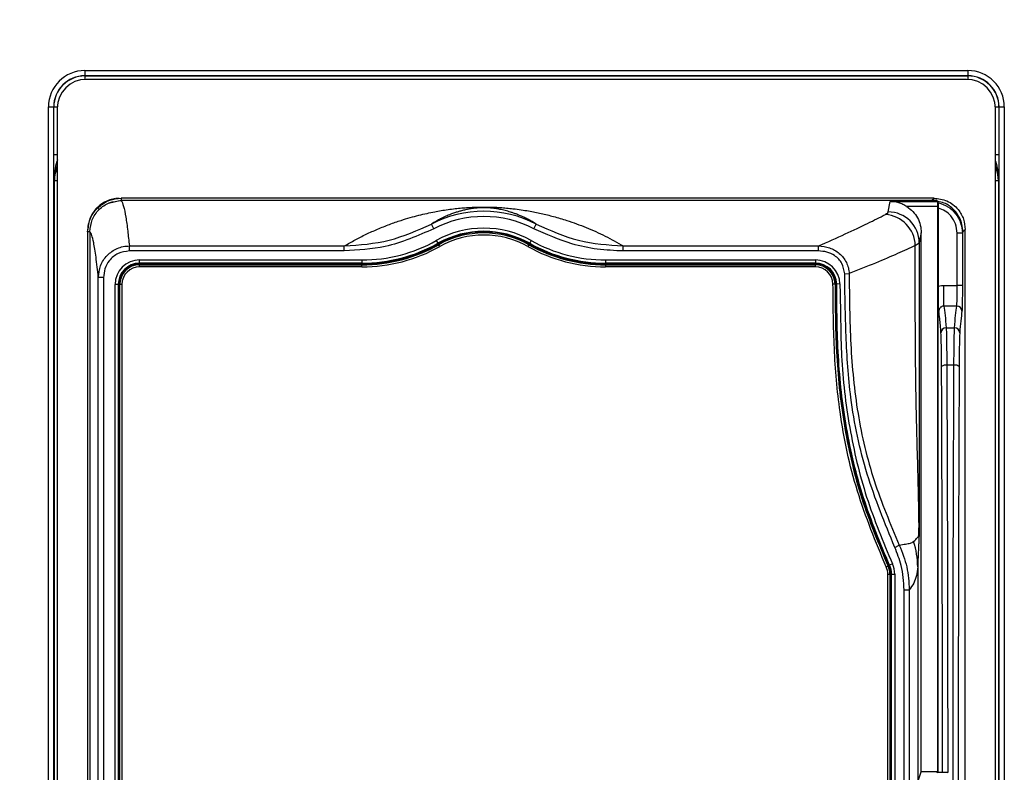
# Model space of a CAD drawing. Header units: millimetres. Extents: x 1141 to 9683, y 1625 to 6203.
# Tile 97 of 118: x 7189 to 7284, y 2661 to 2734. Entities that reach past the tile are written whole.
import ezdxf

# ---------------------------------------------------------------- set-up
doc = ezdxf.new("R2010")
doc.units = ezdxf.units.MM
doc.header["$LTSCALE"] = 25

msp = doc.modelspace()

# ---------------------------------------------------------------- linework, layer by layer
at = {"color": 7, "linetype": 'Continuous', "lineweight": 25}
for p, q in [((7195.22, 2728.667), (7280.203, 2728.667)), ((7195.22, 2728.667), (7195.22, 2728.167)), ((7280.203, 2728.167), (7195.22, 2728.167)), ((7195.22, 2728.167), (7195.232, 2728.154)), ((7195.232, 2728.154), (7280.191, 2728.154)), ((7195.232, 2728.154), (7195.232, 2727.819)), ((7280.191, 2728.154), (7280.203, 2728.167)), ((7280.191, 2728.154), (7280.191, 2727.819)), ((7280.203, 2728.667), (7280.203, 2728.167)), ((7280.061, 2727.822), (7195.361, 2727.822)), ((7191.72, 2602.184), (7191.72, 2725.167)), ((7191.72, 2725.167), (7192.22, 2725.167)), ((7192.22, 2725.167), (7192.22, 2602.184)), ((7192.233, 2725.155), (7192.22, 2725.167)), ((7192.233, 2720.569), (7192.233, 2725.155)), ((7192.568, 2725.155), (7192.233, 2725.155)), ((7283.19, 2725.155), (7282.855, 2725.155)), ((7283.203, 2725.167), (7283.19, 2725.155)), ((7283.19, 2725.155), (7283.19, 2720.569)), ((7283.203, 2725.167), (7283.703, 2725.167)), ((7283.203, 2602.184), (7283.203, 2725.167)), ((7283.703, 2725.167), (7283.703, 2602.184)), ((7192.565, 2725.026), (7192.565, 2718.029)), ((7282.858, 2718.029), (7282.858, 2725.026)), ((7192.565, 2720.569), (7192.233, 2720.569)), ((7283.19, 2720.569), (7282.858, 2720.569)), ((7192.29, 2718.097), (7192.25, 2718.138)), ((7192.29, 2606.754), (7192.29, 2718.097)), ((7192.29, 2718.097), (7192.565, 2718.097)), ((7192.565, 2718.029), (7192.566, 2718.029)), ((7192.565, 2717.951), (7192.565, 2602.366)), ((7282.857, 2718.029), (7282.858, 2718.029)), ((7282.858, 2718.097), (7283.133, 2718.097)), ((7282.858, 2602.366), (7282.858, 2717.951)), ((7283.173, 2718.138), (7283.133, 2718.097)), ((7283.133, 2718.097), (7283.133, 2606.754)), ((7198.71, 2716.167), (7197.498, 2715.896)), ((7198.511, 2716.367), (7198.231, 2716.354)), ((7276.939, 2716.394), (7198.71, 2716.394)), ((7198.71, 2716.394), (7198.71, 2716.167)), ((7276.712, 2716.167), (7198.71, 2716.167)), ((7276.703, 2716.167), (7198.71, 2716.167)), ((7272.524, 2715.07), (7272.721, 2716.077)), ((7276.712, 2716.167), (7276.939, 2716.394)), ((7277.32, 2716.081), (7277.32, 2661.167)), ((7196.429, 2715.449), (7196.59, 2715.288)), ((7277.263, 2715.581), (7277.263, 2661.217)), ((7277.363, 2707.942), (7277.363, 2715.44)), ((7228.795, 2713.454), (7228.565, 2713.898)), ((7238.428, 2713.454), (7238.658, 2713.898)), ((7195.711, 2713.168), (7195.485, 2713.168)), ((7195.485, 2713.168), (7195.485, 2614.166)), ((7195.711, 2713.168), (7195.711, 2614.166)), ((7275.712, 2661.217), (7275.712, 2713.057)), ((7279.169, 2707.999), (7279.169, 2713.035)), ((7279.669, 2713.035), (7279.169, 2713.035)), ((7279.669, 2713.035), (7279.669, 2707.999)), ((7279.938, 2713.394), (7279.712, 2713.168)), ((7279.938, 2613.939), (7279.938, 2713.394)), ((7229.045, 2712.315), (7229.194, 2712.049)), ((7229.221, 2712), (7229.194, 2712.049)), ((7229.368, 2711.739), (7229.27, 2711.913)), ((7237.953, 2711.913), (7237.855, 2711.739)), ((7238.002, 2712), (7238.029, 2712.049)), ((7238.178, 2712.315), (7238.029, 2712.049)), ((7275.139, 2711.846), (7275.523, 2712.095)), ((7199.503, 2711.314), (7199.503, 2711.798)), ((7199.503, 2711.798), (7220.191, 2711.798)), ((7220.191, 2711.314), (7199.503, 2711.314)), ((7220.191, 2711.314), (7220.191, 2711.798)), ((7247.032, 2711.314), (7247.032, 2711.798)), ((7247.032, 2711.798), (7265.824, 2711.798)), ((7265.824, 2711.314), (7247.032, 2711.314)), ((7265.824, 2711.314), (7265.824, 2711.798)), ((7200.492, 2710.447), (7221.888, 2710.447)), ((7200.492, 2710.141), (7200.492, 2710.447)), ((7221.888, 2710.141), (7200.492, 2710.141)), ((7200.492, 2710.086), (7200.492, 2710.141)), ((7221.888, 2710.086), (7200.492, 2710.086)), ((7200.492, 2709.786), (7200.492, 2709.986)), ((7200.492, 2709.986), (7221.888, 2709.986)), ((7221.888, 2710.447), (7221.888, 2710.141)), ((7221.888, 2710.086), (7221.888, 2710.141)), ((7221.888, 2709.786), (7221.888, 2709.986)), ((7245.335, 2710.447), (7265.524, 2710.447)), ((7245.335, 2710.447), (7245.335, 2710.141)), ((7265.524, 2710.141), (7245.335, 2710.141)), ((7245.335, 2710.086), (7245.335, 2710.141)), ((7265.524, 2710.086), (7245.335, 2710.086)), ((7245.335, 2709.986), (7265.517, 2709.986)), ((7245.335, 2709.986), (7245.335, 2709.786)), ((7265.517, 2709.986), (7265.517, 2709.786)), ((7265.524, 2710.447), (7265.524, 2710.141)), ((7265.524, 2710.086), (7265.524, 2710.141)), ((7221.888, 2709.786), (7200.492, 2709.786)), ((7265.517, 2709.786), (7245.335, 2709.786)), ((7268.344, 2709.12), (7268.776, 2709.132)), ((7197.018, 2708.746), (7196.518, 2708.746)), ((7196.518, 2624.664), (7196.518, 2708.746)), ((7197.018, 2708.746), (7197.018, 2624.664)), ((7198.131, 2626.162), (7198.131, 2708.086)), ((7198.436, 2708.086), (7198.131, 2708.086)), ((7198.436, 2708.086), (7198.436, 2626.162)), ((7198.492, 2708.086), (7198.436, 2708.086)), ((7198.492, 2708.086), (7198.492, 2626.162)), ((7198.792, 2708.086), (7198.592, 2708.086)), ((7198.592, 2626.162), (7198.592, 2708.086)), ((7198.792, 2708.086), (7198.792, 2626.162)), ((7267.417, 2708.134), (7267.217, 2708.129)), ((7267.523, 2708.13), (7267.579, 2708.131)), ((7267.884, 2708.138), (7267.579, 2708.131)), ((7277.894, 2706.009), (7277.894, 2707.999)), ((7277.894, 2707.999), (7279.169, 2707.999)), ((7279.669, 2707.999), (7279.169, 2707.999)), ((7279.129, 2706.009), (7277.894, 2706.009)), ((7278.108, 2703.933), (7278.915, 2703.933)), ((7278.857, 2700.323), (7278.166, 2700.323)), ((7275.5, 2684.352), (7275.5, 2684.609)), ((7273.161, 2682.797), (7273.598, 2683.001)), ((7272.517, 2680.999), (7272.336, 2680.914)), ((7272.606, 2681.052), (7272.657, 2681.076)), ((7272.934, 2681.204), (7272.657, 2681.076)), ((7275.366, 2680.916), (7275.366, 2619.452)), ((7272.695, 2680.195), (7272.495, 2680.195)), ((7272.495, 2624.96), (7272.495, 2680.195)), ((7272.695, 2680.195), (7272.695, 2624.96)), ((7272.792, 2680.211), (7272.848, 2680.211)), ((7272.792, 2624.961), (7272.792, 2680.211)), ((7272.848, 2680.211), (7273.153, 2680.211)), ((7272.848, 2624.961), (7272.848, 2680.211)), ((7273.153, 2680.211), (7273.153, 2624.961)), ((7274.064, 2624.358), (7274.064, 2678.707)), ((7274.064, 2678.707), (7274.556, 2678.707)), ((7274.556, 2678.707), (7274.556, 2624.358)), ((7275.419, 2660.339), (7275.712, 2661.217)), ((7277.237, 2661.185), (7275.71, 2661.211)), ((7277.263, 2661.217), (7275.712, 2661.217)), ((7277.237, 2661.185), (7277.237, 2661.217)), ((7277.237, 2661.185), (7277.238, 2661.183))]:
    msp.add_line(p, q, dxfattribs=at)
at = {"color": 7, "linetype": 'Continuous', "lineweight": 25, "flags": 128}
for points in [[(7272.721, 2716.077), (7275.259, 2716.079), (7277.254, 2716.081)], [(7277.263, 2715.581), (7275.624, 2715.58), (7274.336, 2715.579)], [(7277.26, 2661.106), (7277.248, 2661.149), (7277.238, 2661.183)], [(7277.32, 2661.167), (7277.565, 2661.162), (7277.757, 2661.158)]]:
    msp.add_lwpolyline(points, dxfattribs=at)
at = {"color": 7, "linetype": 'Continuous', "lineweight": 25}
for centre, radius, start, end in [((7195.361, 2725.026), 2.797, 90, 180), ((7280.061, 2725.026), 2.797, 360, 90), ((7195.436, 2717.951), 2.872, 178.43366, 180), ((7279.986, 2717.951), 2.872, 0, 1.56634), ((7198.511, 2713.367), 3, 96.76149, 180), ((7233.611, 2704.167), 10.962, 62.58818, 117.41182), ((7272.071, 2711.754), 3.069, 1.72269, 86.56754), ((7272.528, 2712.075), 2.995, 0.38733, 90.08379), ((7233.611, 2704.167), 10.462, 62.58818, 117.41182), ((7233.611, 2704.167), 9.341, 60.73325, 119.26675), ((7233.611, 2704.167), 9.036, 60.73325, 119.26675), ((7233.611, 2704.167), 8.98, 60.73325, 119.26675), ((7233.611, 2704.167), 8.88, 60.73325, 119.26675), ((7233.611, 2704.167), 8.68, 60.73325, 119.26675), ((7221.888, 2725.086), 14.639, 270, 299.26675), ((7221.888, 2725.086), 14.944, 270, 299.26675), ((7221.888, 2725.086), 15, 270, 299.26675), ((7221.888, 2725.086), 15.1, 270, 299.26675), ((7245.335, 2725.086), 15.1, 240.73325, 270), ((7245.335, 2725.086), 15, 240.73325, 270), ((7245.335, 2725.086), 14.944, 240.73325, 270), ((7245.335, 2725.086), 14.639, 240.73325, 270), ((7221.888, 2725.086), 15.3, 270, 299.26675), ((7245.335, 2725.086), 15.3, 240.73325, 270), ((7200.492, 2708.086), 2.361, 90, 180), ((7200.492, 2708.086), 2.056, 90, 180), ((7200.492, 2708.086), 2, 90, 180), ((7200.492, 2708.086), 1.9, 90, 180), ((7265.517, 2708.086), 1.9, 1.47148, 90), ((7265.524, 2708.086), 2.361, 1.26128, 90), ((7265.524, 2708.086), 2.056, 1.26128, 90), ((7265.524, 2708.086), 2, 1.26128, 90), ((7200.492, 2708.086), 1.7, 90, 180), ((7265.517, 2708.086), 1.7, 1.47148, 90), ((7279.129, 2705.509), 0.5, 0.24521, 90.01736), ((7278.103, 2703.438), 0.496, 89.48323, 178.91387), ((7278.92, 2703.438), 0.496, 1.08613, 90.51677), ((7278.054, 2699.708), 0.625, 79.68693, 128.41039), ((7278.969, 2699.708), 0.625, 51.58961, 100.31307), ((7269.428, 2683.897), 6.073, 0.80465, 1.20204), ((7266.992, 2680.844), 8.374, 0.48983, 17.52971), ((7270.795, 2680.195), 1.7, 0, 25.02004), ((7270.795, 2680.195), 1.9, 0, 25.02004), ((7270.792, 2680.211), 2, 0, 24.88139), ((7270.792, 2680.211), 2.056, 0, 24.88139), ((7270.792, 2680.211), 2.361, 0, 24.88139)]:
    msp.add_arc(centre, radius, start, end, dxfattribs=at)
for centre, major_axis, ratio, start_param, end_param in [((7195.221, 2725.166), (2.476, -2.476), 0.999695, 2.356347, 3.926839), ((7195.221, 2725.166), (2.122, -2.122), 0.999594, 2.356347, 3.926839), ((7195.233, 2725.154), (-2.122, 2.122), 0.999797, 5.497939, 7.068431), ((7280.19, 2725.154), (2.122, 2.122), 0.999797, 5.497939, 7.068431), ((7280.202, 2725.166), (-2.476, -2.476), 0.999695, 2.356347, 3.926839), ((7280.202, 2725.166), (2.122, 2.122), 0.999594, 5.497939, 7.068431), ((7195.25, 2718.137), (-2.122, 2.122), 0.999594, 0.349008, 0.785246), ((7280.173, 2718.137), (2.122, 2.122), 0.999594, 5.497939, 5.934244), ((7195.29, 2718.097), (-2.122, 2.122), 0.999797, 0.399577, 0.785246), ((7280.132, 2718.097), (2.122, 2.122), 0.999797, 5.497939, 5.883671)]:
    msp.add_ellipse(centre, major_axis=major_axis, ratio=ratio, start_param=start_param, end_param=end_param, dxfattribs=at)
for points, knots in [([(7222.675, 2383.24), (7222.696, 2381.262), (7222.737, 2377.427), (7222.853, 2371.157), (7222.994, 2364.853), (7223.151, 2358.552), (7223.317, 2352.342), (7223.498, 2345.827), (7223.688, 2339.087), (7223.881, 2332.224), (7224.057, 2325.896), (7224.213, 2320.18), (7224.346, 2315.135), (7224.457, 2310.813), (7224.546, 2307.253), (7224.612, 2304.541), (7224.657, 2302.633), (7224.692, 2301.164), (7224.729, 2299.556), (7224.779, 2297.362), (7224.844, 2294.435), (7224.922, 2290.838), (7225.077, 2283.308), (7225.283, 2272.008), (7225.484, 2256.973), (7225.6, 2241.951), (7225.623, 2227.057), (7225.554, 2212.395), (7225.398, 2198.351), (7225.16, 2185.023), (7224.91, 2174.844), (7224.693, 2167.452), (7224.542, 2162.77), (7224.392, 2158.446), (7224.256, 2154.822), (7224.148, 2152.05), (7224.068, 2150.095), (7224.009, 2148.679), (7223.955, 2147.402), (7223.888, 2145.854), (7223.795, 2143.76), (7223.674, 2141.11), (7223.503, 2137.532), (7223.269, 2132.908), (7222.957, 2127.122), (7222.566, 2120.44), (7222.096, 2113.059), (7221.557, 2105.285), (7220.962, 2097.421), (7220.318, 2089.576), (7219.372, 2078.925), (7218.034, 2065.513), (7216.17, 2049.419), (7214.216, 2034.788), (7212.23, 2021.615), (7210.275, 2009.89), (7208.193, 1998.584), (7206.042, 1987.949), (7203.901, 1978.253), (7201.809, 1969.508), (7199.793, 1961.671), (7197.864, 1954.653), (7196.132, 1948.723), (7194.63, 1943.833), (7193.371, 1939.895), (7192.129, 1936.142), (7190.718, 1932.03), (7188.944, 1927.089), (7186.805, 1921.447), (7184.267, 1915.144), (7181.34, 1908.339), (7178.067, 1901.258), (7174.573, 1894.232), (7170.059, 1885.784), (7164.443, 1876.241), (7159.161, 1868.284), (7155.484, 1863.154), (7153.599, 1860.614), (7152.002, 1858.522), (7150.664, 1856.812), (7149.246, 1855.035), (7147.467, 1852.859), (7145.085, 1850.047), (7142.169, 1846.751), (7138.86, 1843.2), (7135.38, 1839.674), (7131.957, 1836.401), (7128.343, 1833.132), (7124.577, 1829.935), (7120.711, 1826.871), (7117.188, 1824.259), (7114.07, 1822.082), (7111.423, 1820.333), (7109.047, 1818.833), (7106.59, 1817.351), (7103.692, 1815.692), (7100.194, 1813.822), (7096.15, 1811.837), (7091.823, 1809.924), (7087.56, 1808.247), (7083.587, 1806.859), (7079.94, 1805.73), (7076.575, 1804.813), (7073.575, 1804.094), (7070.67, 1803.481), (7067.585, 1802.918), (7064.208, 1802.416), (7060.778, 1802.027), (7057.534, 1801.767), (7054.533, 1801.621), (7051.812, 1801.566), (7049.373, 1801.578), (7047.044, 1801.644), (7044.59, 1801.769), (7040.927, 1802.05), (7036.125, 1802.623), (7030.25, 1803.668), (7024.385, 1805.065), (7018.72, 1806.753), (7014.015, 1808.428), (7010.167, 1809.972), (7007.095, 1811.306), (7003.989, 1812.76), (7000.842, 1814.344), (6997.593, 1816.095), (6994.062, 1818.133), (6989.252, 1821.12), (6983.381, 1825.157), (6976.824, 1830.235), (6970.719, 1835.485), (6965.101, 1840.788), (6960.318, 1845.695), (6956.422, 1849.964), (6953.425, 1853.414), (6951.029, 1856.287), (6949.173, 1858.582), (6947.594, 1860.582), (6945.521, 1863.265), (6942.693, 1867.059), (6939.161, 1872.046), (6935.463, 1877.562), (6931.695, 1883.51), (6927.867, 1889.915), (6923.991, 1896.804), (6919.517, 1905.272), (6914.482, 1915.58), (6909.008, 1927.921), (6903.667, 1941.247), (6898.541, 1955.478), (6893.77, 1970.284), (6889.358, 1985.659), (6885.282, 2001.583), (6881.448, 2018.341), (6877.853, 2035.918), (6874.515, 2054.177), (6871.42, 2073.088), (6868.555, 2092.621), (6865.895, 2112.858), (6863.524, 2132.995), (6861.401, 2152.966), (6859.495, 2172.706), (6857.719, 2192.932), (6856.065, 2213.622), (6854.521, 2234.739), (6853.095, 2256.001), (6851.792, 2277.019), (6850.534, 2298.856), (6849.342, 2321.224), (6848.227, 2343.97), (6847.256, 2365.537), (6846.411, 2385.889), (6845.679, 2404.991), (6845.049, 2422.817), (6844.521, 2438.936), (6844.079, 2453.399), (6843.712, 2466.26), (6843.397, 2477.982), (6843.13, 2488.557), (6842.905, 2497.983), (6842.729, 2505.711), (6842.594, 2511.917), (6842.491, 2516.771), (6842.401, 2521.127), (6842.316, 2525.412), (6842.225, 2530.061), (6842.125, 2535.382), (6842.016, 2541.387), (6841.889, 2548.747), (6841.744, 2557.598), (6841.586, 2568.078), (6841.427, 2579.652), (6841.272, 2592.174), (6841.084, 2609.588), (6840.892, 2631.983), (6840.737, 2659.599), (6840.662, 2688.561), (6840.674, 2718.859), (6840.783, 2750.483), (6840.993, 2782.752), (6841.303, 2815.598), (6841.713, 2848.946), (6842.236, 2883.387), (6842.875, 2918.887), (6843.55, 2951.31), (6844.222, 2980.349), (6844.85, 3005.457), (6845.513, 3030.192), (6846.201, 3054.286), (6846.908, 3077.721), (6847.672, 3101.79), (6848.493, 3126.407), (6849.371, 3151.488), (6850.254, 3175.654), (6851.192, 3200.299), (6852.182, 3225.302), (6853.22, 3250.547), (6854.242, 3274.538), (6855.242, 3297.293), (6856.215, 3318.828), (6857.117, 3338.262), (6857.949, 3355.812), (6858.737, 3372.108), (6859.554, 3388.71), (6860.424, 3406.065), (6861.344, 3424.074), (6862.313, 3442.695), (6863.331, 3461.88), (6864.403, 3481.694), (6865.602, 3503.447), (6866.936, 3527.149), (6868.411, 3552.782), (6869.953, 3578.964), (6871.538, 3605.318), (6873.141, 3631.388), (6874.657, 3655.553), (6876.077, 3677.784), (6877.398, 3698.156), (6878.697, 3717.894), (6879.971, 3736.976), (6881.216, 3755.381), (6882.429, 3773.088), (6883.6, 3789.99), (6884.681, 3805.426), (6885.667, 3819.375), (6886.559, 3831.905), (6887.397, 3843.597), (6888.183, 3854.483), (6888.847, 3863.643), (6889.42, 3871.516), (6889.929, 3878.485), (6890.456, 3885.687), (6890.995, 3893.04), (6891.539, 3900.452), (6892.051, 3907.43), (6892.528, 3913.928), (6892.964, 3919.91), (6893.379, 3925.61), (6893.754, 3930.807), (6894.083, 3935.37), (6894.361, 3939.263), (6894.595, 3942.533), (6894.786, 3945.236), (6894.938, 3947.391), (6895.041, 3948.862), (6895.083, 3949.478), (6895.097, 3949.679)], [0, 0, 0, 0, 0.003982, 0.007723, 0.011232, 0.014519, 0.01759, 0.02045, 0.023758, 0.02674, 0.029401, 0.031741, 0.033761, 0.035462, 0.036843, 0.037905, 0.038586, 0.039024, 0.039578, 0.040394, 0.041473, 0.042815, 0.044332, 0.049637, 0.054821, 0.059884, 0.064828, 0.069608, 0.074184, 0.078301, 0.082232, 0.083725, 0.085188, 0.08658, 0.08773, 0.088538, 0.089138, 0.089532, 0.089842, 0.090314, 0.090955, 0.091766, 0.092746, 0.094236, 0.095999, 0.098033, 0.100332, 0.10272, 0.105102, 0.107475, 0.10984, 0.114767, 0.119649, 0.124484, 0.128142, 0.131769, 0.135348, 0.13871, 0.141812, 0.144612, 0.14717, 0.149492, 0.151582, 0.15314, 0.154477, 0.155637, 0.157044, 0.158803, 0.16091, 0.163216, 0.165829, 0.168694, 0.171556, 0.174386, 0.179352, 0.184225, 0.185716, 0.187021, 0.188108, 0.188977, 0.189732, 0.190972, 0.192549, 0.194465, 0.196707, 0.198976, 0.201141, 0.203202, 0.205773, 0.208159, 0.210351, 0.212257, 0.213856, 0.215152, 0.216537, 0.218249, 0.220304, 0.222726, 0.225389, 0.227912, 0.230145, 0.232252, 0.234197, 0.235921, 0.237389, 0.239141, 0.241142, 0.243077, 0.244902, 0.246578, 0.248097, 0.249444, 0.250633, 0.251945, 0.253503, 0.256701, 0.259892, 0.263019, 0.266013, 0.268876, 0.270478, 0.27209, 0.273715, 0.27536, 0.277027, 0.278804, 0.280876, 0.284498, 0.287917, 0.291114, 0.294094, 0.296829, 0.298784, 0.300425, 0.301749, 0.302757, 0.303524, 0.304399, 0.30625, 0.308339, 0.310519, 0.312796, 0.315175, 0.317663, 0.320267, 0.324125, 0.328252, 0.332595, 0.33714, 0.341915, 0.346643, 0.351623, 0.356864, 0.362367, 0.368132, 0.374046, 0.380204, 0.386599, 0.393219, 0.399313, 0.40557, 0.411981, 0.418535, 0.425221, 0.432015, 0.438669, 0.445087, 0.452561, 0.459661, 0.466378, 0.472702, 0.478628, 0.484148, 0.489258, 0.493577, 0.497545, 0.501158, 0.504415, 0.507313, 0.50986, 0.511545, 0.513036, 0.514334, 0.51556, 0.516984, 0.518617, 0.520459, 0.522511, 0.525388, 0.528598, 0.532141, 0.536016, 0.540089, 0.548109, 0.556529, 0.565347, 0.57456, 0.584163, 0.594151, 0.603915, 0.614008, 0.624421, 0.635145, 0.64617, 0.653773, 0.661419, 0.668879, 0.67614, 0.683201, 0.690064, 0.697897, 0.705455, 0.712739, 0.719752, 0.727751, 0.735371, 0.74262, 0.749501, 0.75602, 0.762183, 0.767176, 0.772002, 0.77704, 0.782332, 0.787867, 0.793534, 0.799419, 0.805513, 0.811807, 0.819544, 0.827529, 0.835741, 0.844145, 0.85248, 0.860654, 0.867494, 0.874218, 0.880825, 0.887319, 0.8937, 0.899972, 0.906139, 0.912114, 0.91726, 0.922219, 0.927002, 0.931616, 0.936076, 0.939126, 0.942426, 0.945977, 0.949775, 0.953824, 0.958126, 0.961997, 0.966062, 0.970326, 0.974684, 0.978923, 0.983039, 0.987031, 0.990897, 0.994635, 0.998245, 1, 1, 1, 1]), ([(7192.25, 2718.138), (7192.25, 2718.141), (7192.244, 2718.659), (7192.235, 2719.42), (7192.233, 2720.3), (7192.233, 2720.569)], [0, 0, 0, 0, 0.003774, 0.695024, 1, 1, 1, 1]), ([(7283.19, 2720.569), (7283.19, 2720.3), (7283.188, 2719.42), (7283.179, 2718.659), (7283.173, 2718.141), (7283.173, 2718.138)], [0, 0, 0, 0, 0.304976, 0.9962255, 1, 1, 1, 1]), ([(7192.582, 2720.089), (7192.562, 2720.029), (7192.359, 2719.39), (7192.247, 2718.735), (7192.25, 2718.141), (7192.25, 2718.138)], [0, 0, 0, 0, 0.093197, 0.99456, 1, 1, 1, 1]), ([(7283.173, 2718.138), (7283.173, 2718.141), (7283.176, 2718.735), (7283.064, 2719.39), (7282.861, 2720.029), (7282.841, 2720.089)], [0, 0, 0, 0, 0.00544, 0.906803, 1, 1, 1, 1]), ([(7195.711, 2713.168), (7195.757, 2713.561), (7195.847, 2714.346), (7196.539, 2715.337), (7197.53, 2716.031), (7198.317, 2716.121), (7198.71, 2716.167)], [0, 0, 0, 0, 0.249997, 0.499774, 0.749442, 1, 1, 1, 1]), ([(7196.429, 2715.449), (7196.807, 2715.748), (7197.482, 2716.283), (7198.335, 2716.36), (7198.71, 2716.394)], [0, 0, 0, 0, 0.559199, 1, 1, 1, 1]), ([(7198.71, 2716.167), (7198.791, 2716.024), (7198.942, 2715.753), (7199.154, 2714.672), (7199.338, 2713.374), (7199.451, 2712.295), (7199.503, 2711.798)], [0, 0, 0, 0, 0.300537, 0.567385, 0.800541, 1, 1, 1, 1]), ([(7274.336, 2715.579), (7274.208, 2715.654), (7273.951, 2715.804), (7273.411, 2716.011), (7272.997, 2716.051), (7272.721, 2716.077)], [0, 0, 0, 0, 0.250252, 0.501173, 1, 1, 1, 1]), ([(7277.22, 2716.153), (7277.124, 2716.155), (7276.951, 2716.16), (7276.778, 2716.165), (7276.703, 2716.167)], [0, 0, 0, 0, 0.5599935, 1, 1, 1, 1]), ([(7276.813, 2716.165), (7276.794, 2716.166), (7276.761, 2716.166), (7276.727, 2716.167), (7276.712, 2716.167)], [0, 0, 0, 0, 0.5593592, 1, 1, 1, 1]), ([(7276.939, 2716.394), (7277.364, 2716.341), (7278.249, 2716.231), (7279.255, 2715.419), (7279.84, 2714.41), (7279.907, 2713.724), (7279.938, 2713.394)], [0, 0, 0, 0, 0.270275, 0.562425, 0.789722, 1, 1, 1, 1]), ([(7277.254, 2716.081), (7277.248, 2716.096), (7277.237, 2716.123), (7277.225, 2716.144), (7277.22, 2716.153)], [0, 0, 0, 0, 0.56, 1, 1, 1, 1]), ([(7277.254, 2716.081), (7277.255, 2716.071), (7277.257, 2716.051), (7277.26, 2715.935), (7277.262, 2715.772), (7277.262, 2715.645), (7277.263, 2715.581)], [0, 0, 0, 0, 0.250538, 0.499803, 0.749265, 1, 1, 1, 1]), ([(7279.712, 2713.168), (7279.696, 2713.405), (7279.665, 2713.849), (7279.398, 2714.578), (7278.865, 2715.338), (7278.083, 2715.931), (7277.474, 2716.03), (7277.255, 2716.066)], [0, 0, 0, 0, 0.171749, 0.321826, 0.556068, 0.840321, 1, 1, 1, 1]), ([(7277.355, 2715.957), (7277.348, 2715.983), (7277.337, 2716.029), (7277.325, 2716.065), (7277.32, 2716.081)], [0, 0, 0, 0, 0.559992, 1, 1, 1, 1]), ([(7277.363, 2715.44), (7277.363, 2715.504), (7277.363, 2715.631), (7277.361, 2715.798), (7277.358, 2715.921), (7277.356, 2715.945), (7277.355, 2715.957)], [0, 0, 0, 0, 0.2505391, 0.5000163, 0.7497307, 1, 1, 1, 1]), ([(7277.355, 2715.957), (7277.674, 2715.849), (7278.312, 2715.632), (7279.06, 2714.93), (7279.571, 2714.041), (7279.636, 2713.37), (7279.669, 2713.035)], [0, 0, 0, 0, 0.250075, 0.500103, 0.750075, 1, 1, 1, 1]), ([(7195.485, 2713.168), (7195.54, 2713.646), (7195.639, 2714.502), (7196.188, 2715.159), (7196.429, 2715.449)], [0, 0, 0, 0, 0.559271, 1, 1, 1, 1]), ([(7220.191, 2711.798), (7220.536, 2711.996), (7221.219, 2712.389), (7222.289, 2712.926), (7223.39, 2713.424), (7224.513, 2713.87), (7225.559, 2714.233), (7226.5, 2714.52), (7227.329, 2714.744), (7228.113, 2714.93), (7228.829, 2715.078), (7229.503, 2715.199), (7230.155, 2715.3), (7230.816, 2715.384), (7231.465, 2715.45), (7232.123, 2715.5), (7232.845, 2715.535), (7233.664, 2715.547), (7234.337, 2715.534), (7234.835, 2715.513), (7235.29, 2715.486), (7235.833, 2715.443), (7236.797, 2715.343), (7237.912, 2715.175), (7239.169, 2714.922), (7240.384, 2714.621), (7241.836, 2714.188), (7243.502, 2713.576), (7245.311, 2712.768), (7246.46, 2712.12), (7247.032, 2711.798)], [0, 0, 0, 0, 0.0508124, 0.1006471, 0.1519471, 0.2028746, 0.2503948, 0.2864338, 0.3193016, 0.3490168, 0.3756046, 0.3966804, 0.4177199, 0.4379891, 0.4548381, 0.4694549, 0.4852512, 0.5010038, 0.5167674, 0.524372, 0.5325394, 0.5471382, 0.5639385, 0.610283, 0.6529234, 0.6984289, 0.7508909, 0.831516, 0.9162097, 1, 1, 1, 1]), ([(7238.658, 2713.898), (7238.527, 2713.979), (7238.285, 2714.129), (7237.915, 2714.332), (7237.548, 2714.517), (7237.173, 2714.688), (7236.816, 2714.834), (7236.495, 2714.953), (7236.203, 2715.05), (7235.93, 2715.132), (7235.671, 2715.202), (7235.423, 2715.262), (7235.185, 2715.313), (7234.95, 2715.356), (7234.718, 2715.393), (7234.454, 2715.426), (7234.19, 2715.452), (7233.906, 2715.467), (7233.718, 2715.471), (7233.587, 2715.472), (7233.458, 2715.47), (7233.276, 2715.465), (7233.007, 2715.45), (7232.748, 2715.424), (7232.489, 2715.391), (7232.184, 2715.342), (7231.831, 2715.271), (7231.466, 2715.181), (7231.12, 2715.082), (7230.777, 2714.97), (7230.387, 2714.827), (7229.938, 2714.641), (7229.483, 2714.424), (7229.015, 2714.174), (7228.726, 2713.997), (7228.565, 2713.898)], [0, 0, 0, 0, 0.0570919, 0.1047751, 0.1536971, 0.2055127, 0.2501226, 0.2868245, 0.3199022, 0.3493575, 0.3751933, 0.3989409, 0.4198042, 0.4377956, 0.4550018, 0.4691169, 0.4858116, 0.494167, 0.4975113, 0.5005812, 0.5036271, 0.5070268, 0.5155736, 0.5319343, 0.5460469, 0.563173, 0.5975205, 0.6354113, 0.6685387, 0.7068496, 0.7503474, 0.8071468, 0.875169, 0.9302566, 1, 1, 1, 1]), ([(7265.824, 2711.798), (7266.705, 2712.191), (7268.466, 2712.977), (7270.637, 2714.001), (7271.716, 2714.546), (7272.255, 2714.818)], [0, 0, 0, 0, 0.333556, 0.666808, 1, 1, 1, 1]), ([(7272.524, 2715.07), (7272.505, 2715.024), (7272.472, 2714.942), (7272.321, 2714.856), (7272.255, 2714.818)], [0, 0, 0, 0, 0.5598312, 1, 1, 1, 1]), ([(7274.336, 2715.579), (7274.536, 2715.429), (7274.937, 2715.128), (7275.369, 2714.508), (7275.657, 2713.807), (7275.693, 2713.308), (7275.712, 2713.057)], [0, 0, 0, 0, 0.249996, 0.499833, 0.748969, 1, 1, 1, 1]), ([(7279.169, 2713.035), (7279.137, 2713.336), (7279.074, 2713.938), (7278.617, 2714.666), (7278.03, 2715.186), (7277.586, 2715.355), (7277.363, 2715.44)], [0, 0, 0, 0, 0.2796066, 0.5590695, 0.7791282, 1, 1, 1, 1]), ([(7220.191, 2711.798), (7221.653, 2711.899), (7224.569, 2712.102), (7227.235, 2713.3), (7228.565, 2713.898)], [0, 0, 0, 0, 0.501357, 1, 1, 1, 1]), ([(7238.658, 2713.898), (7239.997, 2713.297), (7242.664, 2712.099), (7245.58, 2711.898), (7247.032, 2711.798)], [0, 0, 0, 0, 0.502058, 1, 1, 1, 1]), ([(7196.518, 2708.746), (7196.444, 2709.439), (7196.296, 2710.825), (7196.086, 2712.091), (7195.891, 2712.888), (7195.771, 2713.074), (7195.711, 2713.168)], [0, 0, 0, 0, 0.279789, 0.5600474, 0.7802069, 1, 1, 1, 1]), ([(7228.795, 2713.454), (7227.26, 2712.778), (7224.509, 2711.567), (7221.515, 2711.392), (7220.191, 2711.314)], [0, 0, 0, 0, 0.557898, 1, 1, 1, 1]), ([(7247.032, 2711.314), (7246.198, 2711.35), (7244.534, 2711.421), (7241.599, 2712.039), (7239.633, 2712.916), (7238.428, 2713.454)], [0, 0, 0, 0, 0.279835, 0.558359, 1, 1, 1, 1]), ([(7275.712, 2713.057), (7275.676, 2712.936), (7275.613, 2712.72), (7275.551, 2712.286), (7275.523, 2712.095)], [0, 0, 0, 0, 0.56, 1, 1, 1, 1]), ([(7279.712, 2713.168), (7279.704, 2713.147), (7279.689, 2713.111), (7279.675, 2713.058), (7279.669, 2713.035)], [0, 0, 0, 0, 0.56, 1, 1, 1, 1]), ([(7275.139, 2711.846), (7274.599, 2711.593), (7273.519, 2711.085), (7271.379, 2710.174), (7269.641, 2709.478), (7268.776, 2709.132)], [0, 0, 0, 0, 0.334163, 0.668752, 1, 1, 1, 1]), ([(7275.497, 2684.819), (7275.496, 2684.827), (7275.494, 2685.133), (7275.482, 2686.03), (7275.445, 2688.092), (7275.334, 2692.159), (7275.118, 2700.269), (7275.131, 2707.215), (7275.139, 2711.846)], [0, 0, 0, 0, 0.000841, 0.034247, 0.100651, 0.230692, 0.487138, 1, 1, 1, 1]), ([(7275.523, 2712.095), (7275.523, 2709.464), (7275.524, 2704.2), (7275.521, 2696.623), (7275.515, 2690.662), (7275.507, 2686.906), (7275.504, 2685.244), (7275.503, 2684.533), (7275.502, 2684.175), (7275.501, 2684.046), (7275.5, 2683.983)], [0, 0, 0, 0, 0.280043, 0.560086, 0.806453, 0.914922, 0.962661, 0.983666, 0.991913, 1, 1, 1, 1]), ([(7196.518, 2708.746), (7196.562, 2709.139), (7196.649, 2709.926), (7197.323, 2710.941), (7198.147, 2711.514), (7198.905, 2711.761), (7199.303, 2711.786), (7199.503, 2711.798)], [0, 0, 0, 0, 0.248588, 0.497684, 0.747524, 0.873273, 1, 1, 1, 1]), ([(7199.503, 2711.314), (7199.131, 2711.264), (7198.389, 2711.163), (7197.575, 2710.462), (7197.101, 2709.62), (7197.046, 2709.038), (7197.018, 2708.746)], [0, 0, 0, 0, 0.279968, 0.559442, 0.779615, 1, 1, 1, 1]), ([(7265.824, 2711.798), (7266.182, 2711.76), (7266.902, 2711.683), (7267.709, 2711.213), (7268.22, 2710.686), (7268.517, 2710.213), (7268.718, 2709.688), (7268.757, 2709.318), (7268.776, 2709.132)], [0, 0, 0, 0, 0.24512, 0.492962, 0.619222, 0.745812, 0.872789, 1, 1, 1, 1]), ([(7268.344, 2709.12), (7268.285, 2709.467), (7268.168, 2710.159), (7267.454, 2710.874), (7266.64, 2711.253), (7266.096, 2711.293), (7265.824, 2711.314)], [0, 0, 0, 0, 0.280375, 0.559556, 0.77954, 1, 1, 1, 1]), ([(7273.161, 2682.797), (7272.204, 2685.124), (7270.292, 2689.773), (7268.85, 2696.677), (7268.427, 2703.153), (7268.371, 2707.131), (7268.344, 2709.12)], [0, 0, 0, 0, 0.279312, 0.557896, 0.778889, 1, 1, 1, 1]), ([(7268.776, 2709.132), (7268.795, 2706.872), (7268.833, 2702.374), (7269.47, 2695.68), (7271.01, 2689.15), (7272.735, 2685.053), (7273.598, 2683.001)], [0, 0, 0, 0, 0.252939, 0.503173, 0.751117, 1, 1, 1, 1]), ([(7272.336, 2680.914), (7271.339, 2683.319), (7269.344, 2688.133), (7267.836, 2695.272), (7267.267, 2701.966), (7267.234, 2706.074), (7267.217, 2708.129)], [0, 0, 0, 0, 0.279178, 0.558822, 0.779257, 1, 1, 1, 1]), ([(7267.417, 2708.134), (7267.432, 2705.815), (7267.462, 2701.177), (7268.215, 2694.245), (7269.815, 2687.435), (7271.616, 2683.144), (7272.517, 2680.999)], [0, 0, 0, 0, 0.249697, 0.499425, 0.749725, 1, 1, 1, 1]), ([(7272.606, 2681.052), (7271.714, 2683.195), (7269.929, 2687.48), (7268.331, 2694.273), (7267.558, 2701.188), (7267.535, 2705.816), (7267.523, 2708.13)], [0, 0, 0, 0, 0.250234, 0.500505, 0.750327, 1, 1, 1, 1]), ([(7272.657, 2681.076), (7271.765, 2683.216), (7269.983, 2687.496), (7268.386, 2694.283), (7267.614, 2701.192), (7267.591, 2705.818), (7267.579, 2708.131)], [0, 0, 0, 0, 0.250176, 0.5004, 0.750179, 1, 1, 1, 1]), ([(7267.884, 2708.138), (7267.893, 2707.74), (7267.91, 2706.958), (7267.932, 2705.803), (7267.948, 2704.901), (7267.957, 2704.293), (7267.962, 2704.027), (7267.964, 2703.882), (7267.969, 2703.54), (7267.984, 2702.652), (7268.09, 2699.481), (7268.698, 2694.323), (7270.277, 2687.576), (7272.048, 2683.328), (7272.934, 2681.204)], [0, 0, 0, 0, 0.043159, 0.084952, 0.125378, 0.141051, 0.150941, 0.154346, 0.156723, 0.188068, 0.250761, 0.501121, 0.750603, 1, 1, 1, 1]), ([(7277.363, 2707.942), (7277.461, 2707.961), (7277.637, 2707.993), (7277.815, 2707.998), (7277.894, 2707.999)], [0, 0, 0, 0, 0.559828, 1, 1, 1, 1]), ([(7277.397, 2705.492), (7277.389, 2705.758), (7277.376, 2706.158), (7277.365, 2707.111), (7277.364, 2707.665), (7277.363, 2707.942)], [0, 0, 0, 0, 0.4997321, 0.7500001, 1, 1, 1, 1]), ([(7279.129, 2706.009), (7279.132, 2706.032), (7279.138, 2706.076), (7279.148, 2706.279), (7279.159, 2706.654), (7279.167, 2707.269), (7279.168, 2707.76), (7279.169, 2707.999)], [0, 0, 0, 0, 0.148476, 0.281552, 0.500725, 0.756269, 1, 1, 1, 1]), ([(7279.669, 2707.999), (7279.668, 2707.666), (7279.666, 2706.974), (7279.656, 2706.168), (7279.643, 2705.661), (7279.634, 2705.56), (7279.629, 2705.511)], [0, 0, 0, 0, 0.271438, 0.562098, 0.788528, 1, 1, 1, 1]), ([(7277.894, 2706.009), (7277.861, 2706.007), (7277.795, 2706.004), (7277.701, 2705.973), (7277.613, 2705.925), (7277.512, 2705.838), (7277.417, 2705.692), (7277.404, 2705.559), (7277.397, 2705.492)], [0, 0, 0, 0, 0.119979, 0.240407, 0.361319, 0.484874, 0.737607, 1, 1, 1, 1]), ([(7277.608, 2703.447), (7277.569, 2703.94), (7277.499, 2704.819), (7277.428, 2705.286), (7277.397, 2705.492)], [0, 0, 0, 0, 0.559999, 1, 1, 1, 1]), ([(7277.894, 2706.009), (7277.932, 2705.751), (7278.004, 2705.268), (7278.075, 2704.357), (7278.108, 2703.933)], [0, 0, 0, 0, 0.53439, 1, 1, 1, 1]), ([(7278.915, 2703.933), (7278.948, 2704.357), (7279.019, 2705.268), (7279.091, 2705.751), (7279.129, 2706.009)], [0, 0, 0, 0, 0.46561, 1, 1, 1, 1]), ([(7279.629, 2705.511), (7279.589, 2705.24), (7279.517, 2704.757), (7279.446, 2703.847), (7279.415, 2703.447)], [0, 0, 0, 0, 0.5600009, 1, 1, 1, 1]), ([(7277.666, 2700.198), (7277.663, 2700.619), (7277.658, 2701.478), (7277.639, 2702.751), (7277.62, 2703.185), (7277.608, 2703.447)], [0, 0, 0, 0, 0.276278, 0.56283, 1, 1, 1, 1]), ([(7278.108, 2703.933), (7278.115, 2703.779), (7278.129, 2703.494), (7278.146, 2702.639), (7278.159, 2701.596), (7278.163, 2700.74), (7278.166, 2700.323)], [0, 0, 0, 0, 0.270288, 0.500002, 0.756497, 1, 1, 1, 1]), ([(7278.857, 2700.323), (7278.86, 2700.74), (7278.864, 2701.596), (7278.877, 2702.639), (7278.894, 2703.494), (7278.908, 2703.779), (7278.915, 2703.933)], [0, 0, 0, 0, 0.243499, 0.499998, 0.729706, 1, 1, 1, 1]), ([(7279.415, 2703.447), (7279.408, 2703.304), (7279.393, 2703.012), (7279.37, 2701.957), (7279.362, 2700.86), (7279.357, 2700.198)], [0, 0, 0, 0, 0.276308, 0.562868, 1, 1, 1, 1]), ([(7277.757, 2661.158), (7277.755, 2664.839), (7277.75, 2672.207), (7277.729, 2682.413), (7277.701, 2691.759), (7277.678, 2697.386), (7277.666, 2700.198)], [0, 0, 0, 0, 0.279776, 0.560052, 0.780222, 1, 1, 1, 1]), ([(7278.166, 2700.323), (7278.183, 2696.021), (7278.218, 2687.431), (7278.248, 2674.318), (7278.254, 2665.537), (7278.256, 2661.154)], [0, 0, 0, 0, 0.334523, 0.667857, 1, 1, 1, 1]), ([(7278.766, 2659.153), (7278.768, 2663.759), (7278.772, 2672.987), (7278.803, 2686.776), (7278.839, 2695.802), (7278.857, 2700.323)], [0, 0, 0, 0, 0.332141, 0.665474, 1, 1, 1, 1]), ([(7279.357, 2700.198), (7279.342, 2696.432), (7279.311, 2688.894), (7279.284, 2678.202), (7279.269, 2668.276), (7279.267, 2662.192), (7279.266, 2659.153)], [0, 0, 0, 0, 0.279755, 0.56006, 0.780247, 1, 1, 1, 1]), ([(7275.474, 2683.911), (7275.473, 2683.931), (7275.466, 2684.231), (7275.483, 2684.536), (7275.499, 2684.819)], [0, 0, 0, 0, 0.06769, 1, 1, 1, 1]), ([(7275.499, 2684.025), (7275.5, 2684.033), (7275.5, 2684.05), (7275.501, 2684.105), (7275.501, 2684.226), (7275.499, 2684.469), (7275.498, 2684.679), (7275.497, 2684.819)], [0, 0, 0, 0, 0.0547974, 0.1083072, 0.2252267, 0.4851024, 1, 1, 1, 1]), ([(7274.977, 2683.367), (7275.113, 2683.506), (7275.321, 2683.718), (7275.433, 2683.846), (7275.464, 2683.898), (7275.472, 2683.911)], [0, 0, 0, 0, 0.5866782, 0.8985796, 1, 1, 1, 1]), ([(7275.5, 2683.983), (7275.498, 2683.916), (7275.493, 2683.796), (7275.485, 2683.642), (7275.474, 2683.402), (7275.453, 2682.973), (7275.416, 2682.165), (7275.385, 2681.404), (7275.366, 2680.916)], [0, 0, 0, 0, 0.054918, 0.098203, 0.1755, 0.313523, 0.559992, 1, 1, 1, 1]), ([(7275.472, 2683.911), (7275.473, 2683.914), (7275.484, 2683.933), (7275.492, 2683.901), (7275.499, 2684.012), (7275.499, 2684.025)], [0, 0, 0, 0, 0.128046, 0.899448, 1, 1, 1, 1]), ([(7274.064, 2678.707), (7274.015, 2679.5), (7273.929, 2680.913), (7273.396, 2682.222), (7273.161, 2682.797)], [0, 0, 0, 0, 0.560876, 1, 1, 1, 1]), ([(7273.598, 2683.001), (7273.806, 2683.043), (7274.219, 2683.126), (7274.686, 2683.188), (7274.882, 2683.308), (7274.977, 2683.367)], [0, 0, 0, 0, 0.3415738, 0.6793085, 1, 1, 1, 1]), ([(7273.598, 2683.001), (7273.875, 2682.313), (7274.43, 2680.935), (7274.514, 2679.451), (7274.556, 2678.707)], [0, 0, 0, 0, 0.498553, 1, 1, 1, 1]), ([(7275.366, 2680.916), (7275.337, 2680.63), (7275.278, 2680.05), (7275.012, 2679.351), (7274.709, 2678.923), (7274.556, 2678.707)], [0, 0, 0, 0, 0.325978, 0.660421, 1, 1, 1, 1]), ([(7277.757, 2661.158), (7277.76, 2661.158), (7277.77, 2661.159), (7277.832, 2661.159), (7277.922, 2661.158), (7278.017, 2661.157), (7278.132, 2661.156), (7278.215, 2661.155), (7278.256, 2661.154)], [0, 0, 0, 0, 0.1619748, 0.3895585, 0.528019, 0.6793284, 0.8386914, 1, 1, 1, 1])]:
    msp.add_open_spline(points, degree=3, knots=knots, dxfattribs=at)

doc.saveas('drawing.dxf')
